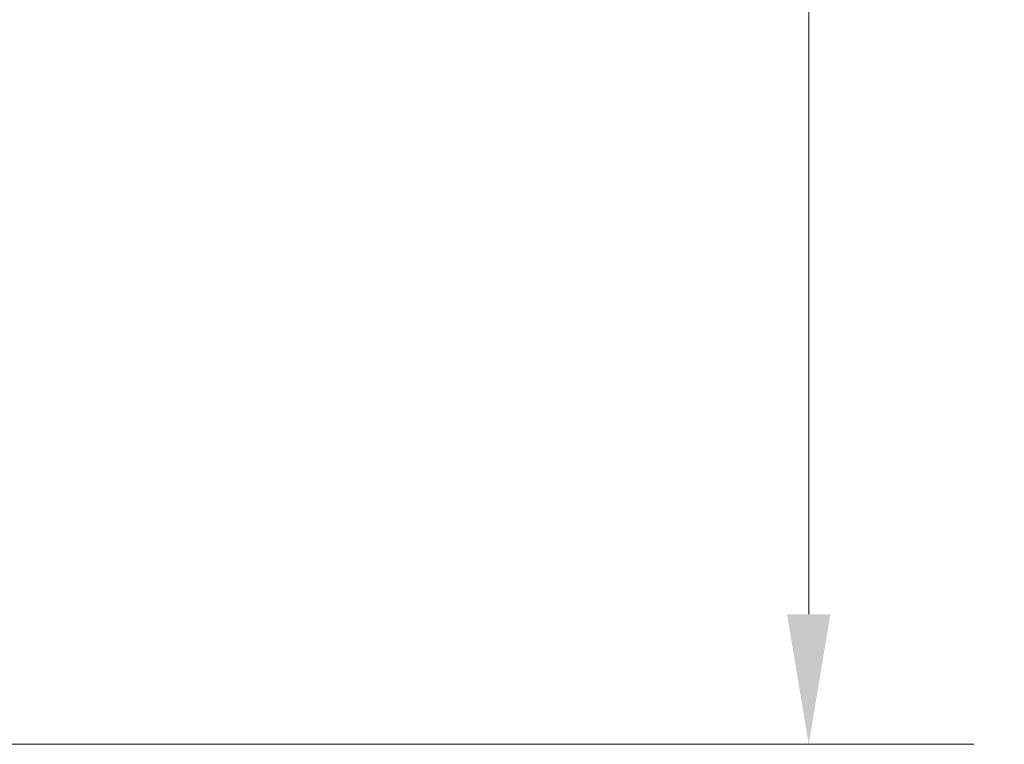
# Model space of a CAD drawing. Header units: inches. Extents: x 6.2 to 97.6, y 4.7 to 60.7.
# Tile 7 of 11: x 46.5 to 51, y 31.9 to 35.2. Entities that reach past the tile are written whole.
import ezdxf

# ---------------------------------------------------------------- set-up
doc = ezdxf.new("R2010")
doc.units = ezdxf.units.IN
doc.header["$LTSCALE"] = 6
doc.header["$MEASUREMENT"] = 0
doc.layers.add('Dimension (ANSI)', color=7, linetype='Continuous', lineweight=5)
doc.styles.add('ROMANS', font='romans.shx')
doc.dimstyles.new('Default (ANSI)', dxfattribs={"dimscale": 6, "dimtxt": 0.1, "dimasz": 0.098425, "dimexe": 0.125, "dimexo": 0.0625, "dimgap": 0.031496, "dimtad": 0, "dimtih": 1, "dimtoh": 1, "dimrnd": 1e-08, "dimzin": 0, "dimdsep": 46, "dimtxsty": 'ROMANS', "dimcen": 0.09, "dimdle": 0.393701, "dimclrd": 256, "dimclre": 256, "dimclrt": 256, "dimadec": 0, "dimazin": 0, "dimtfac": 1, "dimtofl": 0, "dimtmove": 0, "dimatfit": 3, "dimfxl": 1, "dimtolj": 1, "dimtzin": 0, "dimlwd": -1, "dimlwe": -1, "dimarcsym": 0})

# ---------------------------------------------------------------- blocks, each defined once
blk = doc.blocks.new('*D6')
at = {"layer": 'Defpoints', "color": 0, "transparency": 16777216}
for p in [(46.2259, 50.005), (50.0818, 50.005), (46.0898, 31.88)]:
    blk.add_point(p, dxfattribs=at)
at = {"layer": 'Dimension (ANSI)', "transparency": 16777216}
for p, q in [((46.6009, 50.005), (50.8318, 50.005)), ((50.0818, 49.4144), (50.0818, 41.4315)), ((50.0818, 32.4705), (50.0818, 40.4535)), ((46.4648, 31.88), (50.8318, 31.88))]:
    blk.add_line(p, q, dxfattribs=at)
for points in [[(49.9834, 49.4144), (50.1803, 49.4144), (50.0818, 50.005)], [(49.9834, 32.4705), (50.1803, 32.4705), (50.0818, 31.88)]]:
    blk.add_solid(points, dxfattribs=at)
at = {"layer": 'Dimension (ANSI)', "transparency": 16777216, "insert": (48.9247, 41.2425), "char_height": 0.6, "attachment_point": 1, "style": 'ROMANS'}
blk.add_mtext('\\A1;18.13', dxfattribs=at)

msp = doc.modelspace()

# ---------------------------------------------------------------- dimensions: what is measured, and where the dimension line sits
at = {"layer": 'Dimension (ANSI)'}
dim = msp.add_linear_dim(base=(50.0818436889, 50.0049871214), p1=(46.089760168, 31.8799871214), p2=(46.2258688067, 50.0049871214), angle=90, dimstyle='Default (ANSI)', override={"dimdec": 2, "dimtp": 0, "dimtm": 0, "dimtdec": 2, "dimatfit": 1}, dxfattribs=at)
dim.commit()
dim.dimension.update_dxf_attribs({"geometry": '*D6', "text_midpoint": (50.0818436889, 40.9424871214), "dimtype": 160})

doc.saveas('drawing.dxf')
